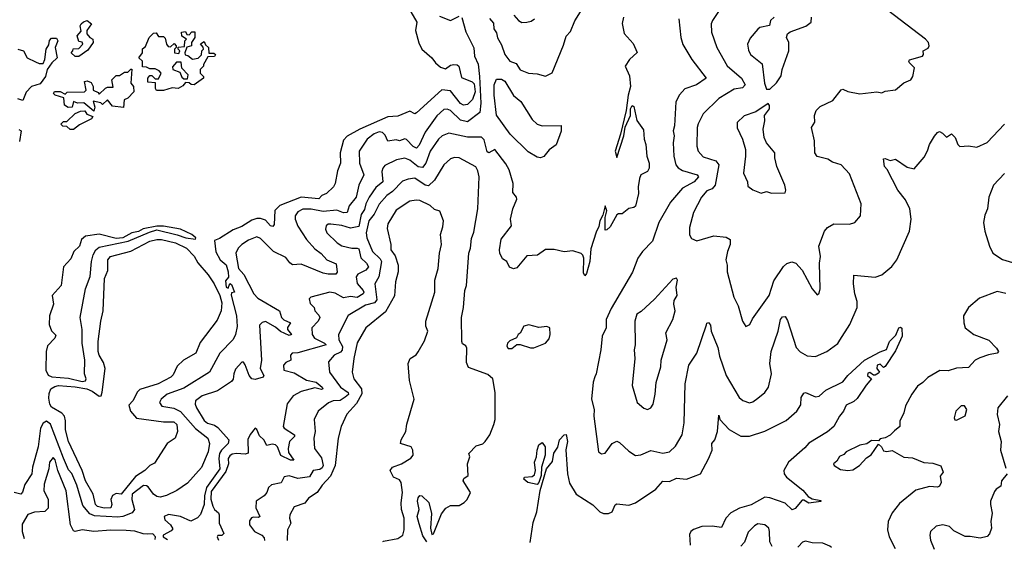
# Model space of a CAD drawing. Extents: x 1995161 to 2088924, y 769148 to 906007.
# Tile 41 of 256: x 2029448 to 2035246, y 770781 to 773899. Entities that reach past the tile are written whole.
import ezdxf

# ---------------------------------------------------------------- set-up
doc = ezdxf.new("R2010")
doc.units = 0

msp = doc.modelspace()

# ---------------------------------------------------------------- linework, layer by layer
at = {"layer": '0CON20XD'}
for points in [[(2031751.2, 773945), (2031785.9, 773885), (2031778.2, 773835), (2031797.6, 773762.4), (2031815, 773726.5), (2031875, 773674.6), (2031896, 773645), (2031925, 773619.5), (2031955, 773610.3), (2031985, 773630.6), (2032005, 773635.6), (2032025, 773633.3), (2032034.4, 773625), (2032049.7, 773559.7), (2032113.3, 773533.3), (2032125, 773522.3), (2032130.8, 773475), (2032115, 773430), (2032085, 773400.6), (2032061.2, 773395), (2032044.1, 773405), (2031985, 773479.6), (2031934.1, 773485.9), (2031785, 773350), (2031775, 773345.7), (2031745, 773361.4), (2031675, 773332), (2031615, 773327.8), (2031451.1, 773255), (2031376.7, 773213.3), (2031355, 773189.2), (2031334.7, 773114.7), (2031336.4, 773055), (2031319.8, 773009.8), (2031305.5, 772935), (2031295.5, 772915), (2031255, 772875.4), (2031226.1, 772863.9), (2031209.5, 772845), (2031105, 772853.6), (2030980.4, 772805), (2030951.1, 772775), (2030946, 772694), (2030937.7, 772682.3), (2030924.5, 772685), (2030895, 772719.2), (2030865, 772729.4), (2030845, 772727.9), (2030815, 772718.4), (2030755, 772680.9), (2030705, 772662.9), (2030625, 772611.2), (2030595, 772600), (2030603, 772533), (2030627.5, 772485), (2030663, 772455), (2030675, 772414.2), (2030676.6, 772383.4), (2030658.9, 772361.1), (2030664.2, 772325), (2030675, 772318.8), (2030685, 772346.7), (2030695, 772340), (2030712.5, 772295), (2030695, 772292), (2030692.2, 772277.8), (2030723.9, 772155), (2030727.8, 772092.2), (2030718.8, 772045), (2030705, 772016.1), (2030626.7, 771935), (2030565, 771823.8), (2030415, 771730.5), (2030316.5, 771695), (2030281.4, 771665), (2030270.8, 771645), (2030285, 771624.5), (2030355, 771612.8), (2030395, 771592.2), (2030483.2, 771493.2), (2030556.5, 771435), (2030564.6, 771405), (2030557.1, 771355), (2030518.2, 771261.8), (2030435, 771170.8), (2030372.8, 771127.2), (2030311.9, 771098.1), (2030275, 771088.9), (2030255, 771092.5), (2030235, 771105.9), (2030205, 771148.9), (2030195, 771155.5), (2030175.9, 771155.9), (2030109.8, 771105), (2030107.8, 771075), (2030123.9, 771016.1), (2030109.4, 770995), (2030055.8, 770974.2), (2030025, 770970.7), (2029887.8, 770977.8), (2029859.9, 770989.9), (2029819.8, 771039.8), (2029785, 771158.1), (2029755, 771226.7), (2029735, 771248.8), (2029705, 771316.9), (2029628.5, 771518.5), (2029605, 771535.9), (2029585.3, 771524.7), (2029570.3, 771495), (2029556.4, 771385), (2029522.3, 771265), (2029518.5, 771225), (2029477.8, 771162.2), (2029465, 771117.5), (2029455, 771106.7), (2029415, 771116)], [(2032215, 773906.5), (2032238.7, 773878.7), (2032240, 773845), (2032255, 773822), (2032261.8, 773791.8), (2032285, 773751.4), (2032304.6, 773695), (2032335, 773655.7), (2032371.1, 773641.1), (2032394.7, 773604.7), (2032445, 773584.4), (2032495, 773580.8), (2032545, 773567.5), (2032582.9, 773587.1), (2032650.2, 773749.8), (2032665, 773802), (2032690.8, 773829.2), (2032717, 773893), (2032749.4, 773945)], [(2033562.1, 773947.9), (2033526.9, 773895), (2033520.6, 773875), (2033522.2, 773825), (2033552.7, 773735), (2033615, 773628.2), (2033699.1, 773555), (2033719.6, 773515), (2033705, 773497.7), (2033655, 773490.3), (2033564.8, 773435.2), (2033473.6, 773345), (2033443.6, 773286.4), (2033437.9, 773265), (2033434.6, 773155), (2033443.8, 773125), (2033472.4, 773092.4), (2033548.1, 773068.1), (2033565.8, 773045), (2033544.4, 772925), (2033525, 772903.1), (2033495, 772890.9), (2033462.9, 772855), (2033415.7, 772765), (2033392.9, 772675), (2033392.9, 772632.9), (2033405, 772610), (2033435, 772598), (2033535, 772625.7), (2033609.1, 772619.1), (2033631.2, 772605), (2033631.4, 772575), (2033615.7, 772535), (2033606.7, 772485), (2033613.9, 772453.9), (2033613.3, 772415), (2033653.5, 772265), (2033679.5, 772215), (2033704.4, 772125), (2033725, 772093.8)], [(2033725, 772093.8), (2033748, 772105), (2033762.8, 772137.2), (2033862.2, 772275), (2033889.1, 772360.9), (2033945, 772446), (2033965.5, 772464.5), (2033995, 772474.3), (2034018.8, 772465), (2034055, 772423.8), (2034113.8, 772315), (2034145, 772280), (2034155, 772290), (2034161.2, 772315), (2034157.8, 772465), (2034163.8, 772505), (2034154.6, 772565), (2034187.1, 772655), (2034205, 772675.7), (2034242.8, 772697.2), (2034334.1, 772695.9), (2034365, 772706), (2034398.8, 772745), (2034404.2, 772815), (2034335, 772992), (2034285, 773044.3), (2034235, 773060.8), (2034207.6, 773077.6), (2034145, 773094.2), (2034130, 773115), (2034129.4, 773185), (2034110.6, 773265), (2034130, 773295), (2034127.5, 773335), (2034137.5, 773365), (2034162, 773388), (2034236.4, 773423.6), (2034285, 773487.1), (2034295, 773490), (2034325, 773476), (2034395, 773462), (2034495, 773473.8), (2034525, 773468.8), (2034545, 773478), (2034605, 773486.7), (2034655, 773528), (2034695, 773546), (2034708, 773565), (2034716.9, 773615), (2034688.8, 773645), (2034683.3, 773655), (2034687.7, 773662.3), (2034764, 773685), (2034770.6, 773695), (2034768.6, 773715), (2034797.8, 773732.2), (2034804.4, 773745), (2034799.5, 773765), (2034781.8, 773785), (2034557.7, 773955)], [(2029775, 773682.5), (2029750, 773705), (2029760, 773715), (2029761.7, 773728.3), (2029795, 773730), (2029820, 773755), (2029815, 773767.5), (2029795, 773770), (2029786.2, 773805), (2029808.8, 773831.2), (2029803.9, 773863.9), (2029810, 773875), (2029823, 773887), (2029845, 773893.8), (2029870, 773875), (2029843.3, 773835), (2029843.3, 773815), (2029860, 773795), (2029877.5, 773785), (2029881.2, 773765), (2029849.5, 773720.5), (2029795, 773683.3), (2029775, 773682.5)], [(2032051.6, 773911.6), (2032075, 773828.1), (2032122.8, 773732.8), (2032125.2, 773685.2), (2032148, 773638), (2032156.4, 773565), (2032163, 773407), (2032157.9, 773352.1), (2032085, 773297.7), (2032042.9, 773307.1), (2031985, 773364.7), (2031965, 773372.5), (2031945, 773370.4), (2031905, 773333.4), (2031835, 773236.7), (2031800.5, 773159.5), (2031785, 773142.7), (2031765, 773151.8), (2031725, 773194.6), (2031715, 773196.9), (2031685, 773185.9), (2031665, 773192.4), (2031615, 773184.6), (2031599.8, 773219.7), (2031584.7, 773234.7), (2031565, 773238.3), (2031535, 773226.8), (2031494, 773195), (2031446.3, 773125), (2031448.8, 773055), (2031475.3, 772985), (2031444.7, 772925), (2031429, 772855), (2031387.5, 772802.5), (2031375.8, 772764.2), (2031355, 772762.8), (2031315, 772777.9), (2031235, 772770.1), (2031165, 772783.1), (2031115, 772783.8), (2031085, 772767.8), (2031070.3, 772745), (2031070.9, 772725), (2031086.4, 772683.6), (2031136.4, 772605), (2031185, 772549.7), (2031223.6, 772523.6), (2031256.2, 772486.2), (2031311.7, 772461.7), (2031316.5, 772413.5), (2031309.5, 772400.5), (2031265, 772400.2), (2031235, 772407), (2031105, 772459.5), (2031055, 772455.3), (2031037.7, 772467.7), (2031015, 772499.7), (2030942.9, 772535), (2030865, 772610.9), (2030845, 772620.9), (2030795, 772601.8), (2030755.6, 772575), (2030734.6, 772555), (2030720.9, 772525), (2030736.1, 772435), (2030768.2, 772398.2), (2030826, 772286), (2030850.6, 772260.6), (2030978.2, 772185), (2030989.7, 772145), (2031003, 772133), (2031043.3, 772115), (2031023.9, 772086.1), (2031024.8, 772074.8), (2031048.9, 772045), (2031035, 772040.5), (2030984.1, 772064.1), (2030955, 772088.6), (2030895, 772122.2), (2030875, 772116.1), (2030860.2, 772099.8), (2030870.9, 771895), (2030864.2, 771845), (2030885.6, 771805), (2030880.8, 771795), (2030835, 771780.2), (2030815, 771785.2), (2030798.3, 771805), (2030775, 771867.5), (2030765, 771883.8), (2030755, 771883.8), (2030718.6, 771841.4), (2030708.4, 771815), (2030705, 771782.5), (2030695, 771768.2), (2030613.1, 771715), (2030522.5, 771685), (2030483.8, 771655), (2030481.1, 771635), (2030488, 771615), (2030535, 771539.7), (2030554, 771524), (2030595, 771511.3), (2030615, 771498.3), (2030679.7, 771425), (2030675.2, 771405), (2030636.3, 771365), (2030624.9, 771345), (2030621, 771315), (2030625.4, 771255.4), (2030548, 771145), (2030535.1, 771095), (2030534.8, 771045), (2030513.2, 770986.8), (2030495, 770965.6), (2030455, 770946.4), (2030395, 770973.6), (2030325, 770985.3), (2030298.8, 770975), (2030303.2, 770955), (2030335.2, 770925.2), (2030348.6, 770901.4), (2030340.7, 770889.3), (2030292.5, 770865), (2030293.3, 770855), (2030319, 770838.5)], [(2033003.3, 773915), (2032995.8, 773875.8), (2033008, 773818), (2033059.7, 773759.7), (2033084.2, 773705.8), (2033038, 773665), (2033014, 773625), (2033039.1, 773569.1), (2033045.7, 773505), (2033030.4, 773455), (2033020, 773365), (2032985.5, 773225), (2032954.9, 773125.1), (2032965, 773088.8), (2033005, 773216), (2033012.6, 773267.4), (2033044.4, 773335), (2033045.8, 773375), (2033055, 773393.3), (2033065, 773387.5), (2033083.1, 773305), (2033121.1, 773251.1), (2033124.6, 773195), (2033134.5, 773165), (2033141.9, 773095), (2033155.5, 773055), (2033155.6, 773025), (2033145, 773006), (2033106.2, 772985), (2033098, 772965), (2033089.2, 772915), (2033092.9, 772875), (2033075, 772801.5), (2033065, 772793.8), (2033035, 772788.1), (2032995, 772755.8), (2032975, 772756.7), (2032965, 772750.8), (2032925, 772678.8), (2032905, 772661.2), (2032895, 772660), (2032896.4, 772735), (2032906.1, 772773.9), (2032895, 772803.3), (2032881.3, 772748.7), (2032863.4, 772715), (2032859.1, 772680.9), (2032842, 772648), (2032810.4, 772549.6), (2032804.4, 772475), (2032785.4, 772404.6), (2032775, 772391.2), (2032768.6, 772408.6), (2032770.6, 772495), (2032765, 772513.3), (2032755, 772522), (2032705, 772538.9), (2032655, 772531.5), (2032595, 772546.4), (2032545, 772545.6), (2032497.7, 772512.3), (2032435, 772508.1), (2032375, 772438.2), (2032355, 772432.7), (2032332.9, 772442.9), (2032316.7, 772475), (2032291.1, 772491.1), (2032274.5, 772525), (2032272.7, 772545), (2032283.2, 772606.8), (2032344.4, 772685), (2032339.1, 772725), (2032351.1, 772785), (2032375, 772843.3), (2032374.4, 772854.4), (2032352.6, 772882.6), (2032354.6, 772935), (2032330, 773015), (2032310.9, 773050.9), (2032245, 773135.6), (2032210, 773115), (2032201.4, 773121.4), (2032182.2, 773192.2), (2032167.9, 773207.9), (2032085, 773208.5), (2031975, 773231.5), (2031935, 773214.6), (2031914.1, 773195.9), (2031865.3, 773125), (2031840, 773055), (2031820.2, 773029.7), (2031795, 773032.9), (2031745, 773071.4), (2031715, 773084), (2031666.6, 773073.4), (2031598.8, 773041.2), (2031585.4, 773025), (2031580.3, 773005), (2031585.8, 772945), (2031545, 772911.4), (2031505, 772854.6), (2031486.1, 772815), (2031478.5, 772781.5), (2031458, 772752), (2031445, 772682.3), (2031395, 772671.6), (2031345, 772687.3), (2031280, 772695), (2031265, 772694.4), (2031252.2, 772685), (2031249.2, 772665), (2031256.2, 772645), (2031317.5, 772585), (2031345, 772568.1), (2031403.7, 772553.7), (2031435, 772554.8), (2031445, 772549.6), (2031456.5, 772496.5), (2031490.5, 772465), (2031501.4, 772445), (2031487.1, 772425), (2031438.2, 772401.8), (2031428.7, 772385), (2031435.4, 772345.4), (2031470.2, 772305), (2031474, 772295), (2031469.7, 772285), (2031435, 772263.7), (2031395, 772269), (2031355, 772262.2), (2031305, 772289.3), (2031275, 772294.5), (2031162, 772265), (2031153.3, 772255), (2031159.1, 772229.1), (2031182, 772205), (2031185.7, 772185), (2031209.7, 772159.7), (2031214.7, 772145), (2031205.4, 772125), (2031168.5, 772085), (2031170, 772045), (2031183.5, 772025), (2031243.5, 771995), (2031252.5, 771985), (2031085, 771938.6), (2031052.5, 771935), (2031042, 771925), (2031043.8, 771895), (2031015, 771880.5), (2031001.5, 771865), (2031002.5, 771835), (2031065, 771819.2), (2031136.9, 771776.9), (2031193.6, 771765), (2031228.1, 771735), (2031232.5, 771725), (2031225, 771722.5), (2031185, 771731.7), (2031105, 771710.9), (2031058.6, 771685), (2031022.7, 771637.3), (2031000, 771505), (2031005, 771494.4), (2031066.8, 771455), (2031065.2, 771445), (2031037.4, 771415), (2031028.1, 771375), (2031031.5, 771351.5), (2031061.2, 771305), (2031042.5, 771305), (2030985, 771333.8), (2030966.2, 771385), (2030955, 771395.3), (2030935, 771399.5), (2030902.3, 771392.3), (2030886.2, 771425), (2030860.1, 771450.1), (2030845, 771486.7), (2030835, 771494), (2030805, 771458), (2030791.8, 771428.2), (2030793.8, 771346.2), (2030775, 771340.8), (2030724, 771346), (2030699.2, 771340.8), (2030685, 771330.8), (2030675, 771315.8), (2030677.5, 771285), (2030661, 771239), (2030575, 771121.1), (2030574, 771076), (2030585.2, 771035), (2030595, 771015.8), (2030617.7, 770995), (2030623, 770985), (2030621.8, 770935), (2030650, 770875), (2030638.5, 770861.5), (2030615, 770862.5), (2030610, 770855), (2030619.2, 770835.9)], [(2031919.8, 773919.8), (2031985, 773894.2), (2032035, 773919.5)], [(2032358.6, 773925), (2032384.3, 773895), (2032405, 773883.1)], [(2032405, 773883.1), (2032435, 773884.3), (2032459.1, 773890.9), (2032480, 773905)], [(2033329.5, 773905), (2033341.8, 773795), (2033353.9, 773753.9), (2033405.3, 773665.3), (2033490, 773555), (2033432.9, 773515), (2033365, 773491.8), (2033332.6, 773457.4), (2033311.5, 773415), (2033304.1, 773275), (2033296.6, 773245), (2033301.5, 773215), (2033295.9, 773175), (2033299.8, 773095), (2033311.8, 773045), (2033326.4, 773026.4), (2033351.7, 773011.7), (2033436.7, 772985), (2033445.7, 772975), (2033420.4, 772945), (2033351.9, 772908.1), (2033281.2, 772825), (2033211.8, 772705), (2033175.3, 772594.7), (2033116, 772534), (2033087.5, 772495), (2033057.2, 772412.8), (2032931.9, 772198.1), (2032901.1, 772135), (2032902.3, 772085), (2032877.5, 772035), (2032869.5, 771955), (2032843.3, 771815), (2032835, 771796), (2032824.4, 771765), (2032815.5, 771665), (2032831.1, 771605), (2032828.2, 771565), (2032856.2, 771355), (2032875, 771343.3), (2032895, 771348), (2032936.4, 771403.6), (2032965, 771416.9), (2032980.9, 771410.9), (2033035, 771358.6), (2033075, 771334.2), (2033105, 771337.1), (2033165, 771362.5), (2033235, 771346.9), (2033275, 771355.6), (2033310.8, 771389.2), (2033348.9, 771455), (2033360.5, 771525), (2033366.9, 771755), (2033389.2, 771865), (2033434.5, 771935), (2033492.5, 772102.5), (2033495, 772112.5), (2033505, 772116.7), (2033515, 772100), (2033520.6, 772065), (2033558.5, 771968.5), (2033568.3, 771918.3), (2033607.5, 771805), (2033684.4, 771675), (2033707, 771657), (2033745, 771644.4), (2033765, 771649.4), (2033795, 771670), (2033835, 771704.2), (2033858.1, 771735), (2033874.5, 771815), (2033865.5, 771875), (2033874, 771946), (2033915.2, 772064.7), (2033928.9, 772135), (2033939.4, 772150.6), (2033955, 772152.1), (2033968.7, 772128.7), (2034020.1, 771970.1), (2034045, 771944.4), (2034085, 771920), (2034135, 771916.5), (2034201.2, 771945), (2034265, 771992.5), (2034277.7, 772012.3), (2034336.4, 772105), (2034379.1, 772205), (2034379.4, 772239.4), (2034365.5, 772285), (2034358.2, 772345), (2034360, 772395), (2034485, 772382.5), (2034525, 772397.5), (2034582.9, 772447.1), (2034613.7, 772486.3), (2034688.1, 772655), (2034697.1, 772725), (2034689.4, 772785), (2034665, 772838), (2034619.5, 772895), (2034556.5, 773016.5), (2034540.8, 773035), (2034535, 773080), (2034545, 773082.5), (2034575, 773070), (2034605, 773077.5), (2034675, 773030), (2034715, 773021.4), (2034775, 773090), (2034793.1, 773126.9), (2034805.8, 773165), (2034835, 773212.5), (2034852.5, 773235), (2034865, 773240), (2034881.7, 773231.7), (2034905, 773207.5), (2034935, 773226.7), (2034956.7, 773205), (2034973.3, 773165), (2034985, 773152.5), (2035035, 773157.5), (2035085, 773148.8), (2035145, 773175.7), (2035247.5, 773285)], [(2033890, 773915), (2033868.8, 773895), (2033864.2, 773865), (2033807.3, 773852.7), (2033795, 773844.3), (2033750.5, 773789.5), (2033733.1, 773755), (2033739.1, 773719.1), (2033751.5, 773695), (2033819.5, 773639.5), (2033834.5, 773524.5), (2033845, 773490), (2033865, 773490)], [(2033865, 773490), (2033905, 773527.5), (2033931.7, 773568.3), (2033937.5, 773605), (2033977.5, 773715), (2033978, 773765), (2033964.5, 773795), (2033969.4, 773815), (2033985, 773826.9), (2034078.1, 773861.9), (2034109.4, 773885), (2034110.8, 773915)], [(2030295, 773482.5), (2030253, 773483), (2030247.5, 773495), (2030248.3, 773528.3), (2030201.7, 773531.7), (2030202.5, 773555), (2030215, 773570), (2030225, 773570), (2030245, 773550), (2030265, 773550), (2030280, 773585), (2030268.3, 773598.3), (2030245, 773610), (2030215, 773610), (2030195, 773620), (2030171.7, 773621.7), (2030170, 773655), (2030150, 773675), (2030170, 773705), (2030171.7, 773728.3), (2030188.3, 773741.7), (2030210, 773795), (2030235, 773820), (2030251.7, 773821.7), (2030265, 773800), (2030295, 773800), (2030305, 773790), (2030312.5, 773755), (2030321.7, 773741.7), (2030335, 773740), (2030358.3, 773758.3), (2030370, 773745), (2030370, 773735), (2030360, 773725), (2030360, 773705), (2030385, 773700), (2030390, 773715), (2030380, 773725), (2030381.7, 773738.3), (2030418.3, 773741.7), (2030420, 773775), (2030430, 773785), (2030401.7, 773801.7), (2030400, 773825), (2030425, 773830), (2030431.7, 773811.7), (2030445, 773810), (2030461.7, 773828.3), (2030478.3, 773828.3), (2030480, 773795), (2030460, 773765), (2030460, 773745), (2030431.7, 773738.3), (2030420, 773705), (2030421.7, 773691.7), (2030438.3, 773688.3), (2030465, 773667.5), (2030498.3, 773671.7), (2030518.3, 773691.7), (2030520, 773715), (2030530, 773725), (2030528.3, 773738.3), (2030513, 773757), (2030535, 773770), (2030541.7, 773751.7), (2030560, 773735), (2030561.7, 773701.7), (2030591.7, 773701.7), (2030600, 773695), (2030595, 773682.5), (2030555, 773680), (2030530, 773635), (2030530, 773625), (2030510, 773605), (2030510, 773585), (2030530, 773565), (2030530, 773555), (2030475, 773516.2), (2030456.7, 773516.7), (2030445, 773527.5), (2030425, 773530), (2030409.3, 773510.7), (2030380, 773495), (2030345, 773497.5), (2030295, 773482.5)], [(2029436.4, 773726.4), (2029470, 773715), (2029492.5, 773675), (2029540.5, 773650.5), (2029561.9, 773641.9), (2029585, 773642.2), (2029596.5, 773665), (2029604.2, 773725), (2029619.7, 773750.3), (2029623.1, 773776.9), (2029635, 773790), (2029665, 773790), (2029672.5, 773775), (2029656.7, 773735), (2029667.5, 773675), (2029636.2, 773645), (2029608.8, 773605), (2029598.8, 773565), (2029568.7, 773521.3), (2029517.5, 773505), (2029485, 773472.5), (2029466, 773424), (2029437, 773433)], [(2030435, 773550), (2030440, 773575), (2030403, 773613), (2030398.3, 773648.3), (2030371.7, 773648.3), (2030348.3, 773621.7), (2030350, 773605), (2030390, 773590), (2030401.7, 773561.7), (2030415, 773550), (2030435, 773550)], [(2029885, 773360), (2029825, 773410), (2029788.3, 773408.3), (2029765, 773417.5), (2029757.5, 773385), (2029733, 773383), (2029712.5, 773395), (2029708.3, 773438.3), (2029657.5, 773455), (2029647.5, 773465), (2029653.6, 773476.4), (2029687, 773477), (2029715, 773460), (2029727.5, 773472.5), (2029830, 773475), (2029840, 773485), (2029830, 773535), (2029845, 773540), (2029869.3, 773529.3), (2029880, 773505), (2029880, 773485), (2029910, 773470), (2029915, 773460), (2029953.3, 773496.7), (2029965, 773502.5), (2029998.3, 773501.7), (2029990, 773545), (2030015, 773570), (2030035, 773570), (2030065, 773590), (2030085, 773590), (2030101.7, 773608.3), (2030108.3, 773608.3), (2030102.5, 773525), (2030117.5, 773505), (2030120, 773475), (2030085, 773437.5), (2030063.3, 773426.7), (2030058.3, 773381.7), (2029995, 773390), (2029965, 773427.5), (2029935, 773400), (2029925, 773410), (2029880, 773420), (2029890, 773385), (2029885, 773360)], [(2032515, 773086.7), (2032495, 773089.5), (2032441.9, 773121.9), (2032337.1, 773225), (2032256.5, 773336.5), (2032241, 773455), (2032242.9, 773515), (2032255, 773549.3), (2032285, 773548.3), (2032305, 773537.1), (2032355, 773453.5), (2032398, 773418), (2032465, 773312), (2032495, 773284.4), (2032525, 773274.2), (2032636.7, 773276.7), (2032637.3, 773242.7), (2032607.4, 773162.6), (2032565, 773133.1), (2032535, 773092.9), (2032515, 773086.7)], [(2029765, 773252.5), (2029745, 773252.5), (2029725, 773270), (2029701.7, 773271.7), (2029690, 773285), (2029705, 773300), (2029725, 773300), (2029775, 773347.5), (2029805, 773360), (2029831.7, 773361.7), (2029843.9, 773343.9), (2029878.3, 773328.3), (2029871.2, 773315), (2029800.3, 773279.7), (2029765, 773252.5)], [(2033875, 772877.5), (2033955, 772880), (2033960, 772895), (2033953.8, 772925), (2033907.5, 773035), (2033895.6, 773085), (2033895.4, 773115.4), (2033845, 773173.3), (2033831.4, 773205), (2033825.7, 773255), (2033836.6, 773303.4), (2033834.1, 773335.9), (2033862.5, 773375), (2033864, 773394), (2033855, 773406.7), (2033782.7, 773357.3), (2033715, 773332.9), (2033673.9, 773293.9), (2033673, 773263), (2033704.3, 773195), (2033721.4, 773135), (2033722.2, 773095), (2033710, 772995), (2033734, 772945), (2033735, 772920), (2033765, 772898), (2033815, 772878), (2033845, 772887.1), (2033875, 772877.5)], [(2029443, 773253), (2029456.2, 773245), (2029447, 773183)], [(2031846.2, 770825.6), (2031821.4, 770861.4), (2031799.8, 770930.2), (2031787.8, 770975), (2031800.5, 771015), (2031789.5, 771065), (2031793.5, 771085), (2031805, 771097.1), (2031816.4, 771096.4), (2031857.5, 771057.5), (2031872.1, 770992.1), (2031867.5, 770905), (2031875, 770867.5), (2031885, 770872.5), (2031930.9, 770989.1), (2031956.4, 771023.6), (2031985, 771039.4), (2032035, 771039.4), (2032065, 771056.5), (2032083, 771075), (2032102.8, 771115), (2032059.5, 771185), (2032062.6, 771197.4), (2032089.5, 771215), (2032085.8, 771284.2), (2032098, 771325), (2032092.5, 771345), (2032135, 771390), (2032175, 771402.9), (2032189.2, 771415), (2032215.7, 771455), (2032240, 771515), (2032247.5, 771545), (2032248.6, 771705), (2032234.4, 771785), (2032205, 771810.6), (2032090.6, 771850.6), (2032078.8, 771881.2), (2032081.2, 771965), (2032075, 771980), (2032055, 771990), (2032051.2, 772005), (2032050, 772145), (2032061.8, 772205), (2032069.1, 772305), (2032078.1, 772335), (2032092.5, 772525), (2032103.3, 772555), (2032109.2, 772610.8), (2032122.2, 772647.8), (2032145.6, 772785), (2032153.4, 772975), (2032145, 773010), (2032133.5, 773033.5), (2032035, 773085.5), (2032007.6, 773087.6), (2031985, 773079.5), (2031945, 773045.5), (2031890.9, 772955), (2031855, 772920.3), (2031835, 772925.3), (2031775, 772966.2), (2031735, 772960.8), (2031701.3, 772948.7), (2031642.9, 772887.1), (2031610.4, 772865), (2031565, 772812.5), (2031535.5, 772754.5), (2031503.5, 772715), (2031488.2, 772645), (2031492.4, 772615), (2031525.4, 772535), (2031570.4, 772490.4), (2031578, 772475), (2031562.3, 772385), (2031538.8, 772345), (2031550.1, 772249.9), (2031537.4, 772232.6), (2031485, 772219.3), (2031381.6, 772158.4), (2031325.2, 772045), (2031328, 772015), (2031349.2, 771975), (2031347, 771953), (2031337.9, 771942.1), (2031300.4, 771925), (2031265.4, 771885), (2031271.3, 771825), (2031336.2, 771735), (2031381.9, 771705), (2031385, 771693.1), (2031365, 771676.1), (2031335, 771657.1), (2031294.2, 771655.8), (2031266.3, 771643.7), (2031205.6, 771595), (2031181.8, 771545), (2031186.8, 771475), (2031180, 771435), (2031183.8, 771375), (2031225, 771320), (2031234.4, 771275), (2031228.9, 771261.1), (2031215, 771251.5), (2031175.7, 771244.3), (2031155, 771208.7), (2031085, 771198.3), (2031035, 771213.3), (2031005, 771207.5), (2030988.1, 771171.9), (2030930.2, 771159.8), (2030912, 771145), (2030902.9, 771115), (2030887.5, 771095), (2030840, 771065), (2030838.4, 771025), (2030861.4, 770975), (2030855, 770968.6), (2030825, 770971.1), (2030813.8, 770966.2), (2030801.1, 770948.9), (2030801.9, 770925), (2030830, 770885), (2030874.3, 770865), (2030887.9, 770847.9), (2030889.9, 770833.7)], [(2035246.9, 772993.1), (2035183.3, 772925), (2035154.4, 772855), (2035146.7, 772785), (2035132.1, 772747.9), (2035124.4, 772705), (2035132.5, 772655), (2035159.2, 772565), (2035179.2, 772525), (2035235, 772488.1), (2035295, 772469.4)], [(2031585.4, 770827.8), (2031590.3, 770829.7), (2031675, 770844.1), (2031704.3, 770865), (2031712.1, 770895), (2031711.6, 770965), (2031696.7, 771015), (2031694.6, 771055), (2031702.4, 771115), (2031695.2, 771175.2), (2031685, 771191.1), (2031650, 771205), (2031628.8, 771245), (2031644, 771265), (2031695.5, 771284.5), (2031751.7, 771318.3), (2031764, 771335), (2031763.8, 771365), (2031753.9, 771383.9), (2031690, 771405), (2031694.4, 771425), (2031720.8, 771475), (2031728, 771518), (2031770, 771665), (2031742.5, 771775), (2031735.6, 771875), (2031747.1, 771905), (2031783.3, 771926.7), (2031795, 771944), (2031831.3, 772008.7), (2031850.4, 772065), (2031839.1, 772095), (2031838.8, 772125), (2031891.9, 772295), (2031891.9, 772365), (2031912.5, 772435), (2031920, 772525), (2031931.2, 772575), (2031925.5, 772635), (2031940.6, 772679.4), (2031944.5, 772715), (2031921.7, 772771.7), (2031890.8, 772780.8), (2031865, 772804.4), (2031805, 772835.3), (2031783.2, 772836.8), (2031745, 772830), (2031665, 772777.3), (2031615, 772697.1), (2031610.9, 772669.1), (2031632.8, 772575), (2031634.2, 772545), (2031658.7, 772508.7), (2031676.3, 772453.7), (2031675.6, 772415), (2031660, 772355), (2031655, 772273.3), (2031601.1, 772178.9), (2031486.5, 772085), (2031435, 771995.8), (2031414.7, 771905), (2031405.8, 771825), (2031415, 771784.4), (2031460.2, 771725), (2031462.9, 771697.1), (2031431, 771639), (2031375, 771577.5), (2031341.5, 771505), (2031323.7, 771436.3), (2031305.2, 771274.8), (2031278.2, 771211.8), (2031228.3, 771158.3), (2031199.2, 771115), (2031147.8, 771082.2), (2031126.5, 771053.5), (2031065, 771030.8), (2031039.3, 770985), (2031036.7, 770965), (2031043.8, 770935), (2031024.3, 770895), (2031023.7, 770832.5)], [(2029815, 771768.9), (2029835, 771773.1), (2029840, 771785), (2029830, 771815), (2029831.2, 771895), (2029814.8, 771995), (2029814.8, 772075.2), (2029803.1, 772145), (2029835.6, 772315), (2029862.7, 772387.3), (2029870, 772475), (2029880.2, 772515), (2029896, 772544), (2029915, 772559.2), (2030086.2, 772595), (2030211.4, 772648.6), (2030255, 772661.1), (2030375, 772633.2), (2030425.6, 772614.4), (2030483.9, 772606.1), (2030484.4, 772615), (2030460.6, 772635), (2030395, 772666.2), (2030295, 772684.5), (2030254.5, 772684.5), (2030175, 772668.5), (2030147.3, 772652.7), (2030107.5, 772645), (2030054.7, 772615.3), (2030015, 772611.8), (2029915, 772636.2), (2029835, 772625.6), (2029812, 772605), (2029800.8, 772565), (2029765.7, 772534.3), (2029748.4, 772491.6), (2029705.7, 772445), (2029691.6, 772335), (2029638, 772275), (2029646.5, 772225), (2029623.8, 772155), (2029622, 772105), (2029635, 772068.2), (2029661.3, 772041.3), (2029654, 772025), (2029611.5, 771978.5), (2029603.5, 771945), (2029601.8, 771835), (2029616.3, 771806.3), (2029636.6, 771796.6), (2029735, 771788.7), (2029815, 771768.9)], [(2029945, 771023.3), (2029905, 771033.4), (2029894, 771045), (2029880.9, 771105), (2029835.1, 771185.1), (2029814.8, 771245.2), (2029734.9, 771415), (2029716.7, 771485), (2029717.3, 771537.3), (2029711.4, 771565), (2029695, 771583.4), (2029635, 771618.6), (2029624.5, 771635), (2029618.5, 771671.5), (2029620.8, 771699.2), (2029631.9, 771725), (2029655, 771740), (2029675.4, 771744.6), (2029775, 771737.3), (2029842.1, 771725), (2029875, 771711.7), (2029915, 771682.2), (2029926.9, 771685), (2029934.3, 771705.7), (2029951.5, 771845), (2029941.9, 771881.9), (2029915.3, 771925), (2029909.8, 771945), (2029910.2, 772005), (2029926.5, 772125), (2029938.4, 772185), (2029947.7, 772375), (2029966.5, 772423.5), (2029967.7, 772485), (2029982.2, 772505), (2030102.8, 772537.2), (2030215, 772594.6), (2030255, 772605.4), (2030282.9, 772605), (2030365, 772584.8), (2030430, 772555), (2030475, 772506), (2030497.4, 772467.4), (2030557.4, 772397.4), (2030592.5, 772345), (2030627.3, 772275), (2030637.5, 772232.5), (2030634.6, 772185), (2030610.2, 772129.8), (2030511.4, 771998.6), (2030484.6, 771935.4), (2030411.9, 771895), (2030375, 771860), (2030351.4, 771808.6), (2030338.2, 771795), (2030262.2, 771755), (2030155, 771721.2), (2030141.9, 771708.1), (2030114.3, 771655.7), (2030090.5, 771629.5), (2030101, 771595), (2030135, 771553.6), (2030295, 771531.7), (2030355, 771531.8), (2030372.9, 771515), (2030377.1, 771475), (2030362.5, 771435), (2030315.5, 771405), (2030241.4, 771288.6), (2030215, 771275.2), (2030185.1, 771244.9), (2030129.5, 771210.5), (2030045, 771106.5), (2030015, 771110), (2029995, 771097.8), (2029984.4, 771075), (2029990, 771045), (2029985, 771024.7), (2029945, 771023.3)], [(2033145, 771604.2), (2033165, 771613.8), (2033177.5, 771635), (2033190.6, 771695), (2033196.8, 771763.2), (2033222.9, 771855), (2033225.3, 771895), (2033260.5, 772015), (2033252.9, 772055), (2033294.4, 772135), (2033307.3, 772185), (2033300.6, 772225), (2033302.5, 772245), (2033318.9, 772275), (2033313.8, 772325), (2033322.5, 772365), (2033315, 772377.5), (2033295, 772372.5), (2033185.5, 772254.5), (2033108, 772182), (2033082, 772165), (2033069.4, 772125), (2033072.2, 771985), (2033065.7, 771955), (2033070.6, 771905), (2033054.2, 771745), (2033084.2, 771645), (2033122.4, 771612.4), (2033145, 771604.2)], [(2035255, 772286.9), (2035205, 772298.5), (2035100.9, 772259.1), (2035034.6, 772205.4), (2035006.9, 772155), (2035007.5, 772115), (2035016, 772085), (2035066.2, 772045), (2035155, 772012.9), (2035200, 771965), (2035211.2, 771945), (2035203.3, 771935), (2035153, 771927), (2035101.7, 771908.3), (2035075, 771894.2), (2035035, 771851.4), (2034965, 771846.9), (2034915, 771831.4), (2034865.8, 771834.2), (2034795, 771793.1), (2034767.1, 771762.9), (2034735, 771740.8), (2034701.9, 771695), (2034664, 771625), (2034654.2, 771585), (2034631.2, 771535), (2034630, 771505), (2034600.5, 771479.5)], [(2032345, 771963.3), (2032375, 771987.5), (2032395, 771987.5), (2032455, 771966.7), (2032475, 771966.7), (2032545, 771994), (2032565, 772020), (2032571.2, 772045), (2032570, 772085), (2032552.7, 772092.7), (2032505, 772086.9), (2032446.5, 772103.5), (2032416.7, 772095), (2032395.7, 772054.3), (2032382.5, 772045), (2032373, 772027), (2032335, 772008.6), (2032321.1, 771995), (2032317.3, 771977.3), (2032324.2, 771964.2), (2032345, 771963.3)], [(2032454.9, 770820.5), (2032472, 770938), (2032492.6, 771002.6), (2032512.4, 771127.6), (2032550.5, 771255), (2032585, 771298), (2032593.8, 771346.2), (2032616.7, 771383.3), (2032627.5, 771425), (2032655, 771456), (2032665, 771457.1), (2032673.2, 771415), (2032664.2, 771365.8), (2032674.4, 771225), (2032685, 771170), (2032725.8, 771105), (2032822.4, 771042.4), (2032865, 771000.8), (2032885, 770992.9), (2032915, 770992.5), (2032937.3, 771002.7), (2032955, 771042), (2032965, 771049.4), (2033035, 771041.9), (2033075, 771054.4), (2033194.2, 771135), (2033235, 771181.4), (2033275, 771181.1), (2033315, 771199.2), (2033375, 771194.7), (2033456.9, 771225), (2033505, 771313.8), (2033525.4, 771364.6), (2033523.8, 771405), (2033541.8, 771425), (2033556.9, 771475), (2033565, 771570), (2033570, 771545), (2033625.9, 771485.9), (2033695, 771447.8), (2033745, 771446.9), (2033835.8, 771475.8), (2033961.1, 771538.9), (2034024, 771595), (2034048.7, 771631.3), (2034050.8, 771675), (2034065, 771700), (2034075, 771704), (2034135, 771679.5), (2034155, 771682.2), (2034195, 771717.1), (2034295, 771767.1), (2034324.3, 771805), (2034422, 771895), (2034515, 771943.8), (2034553, 771957), (2034569.4, 772005), (2034607.7, 772042.3), (2034625, 772085.5), (2034635, 772088.9), (2034643.3, 772083.3), (2034644.5, 772035.5), (2034605, 771948.8), (2034545, 771858), (2034535, 771852), (2034515, 771871.4), (2034497.5, 771865), (2034495.7, 771845), (2034511.2, 771825), (2034505, 771818.8), (2034485, 771806.2), (2034475, 771806.7), (2034455, 771822.5), (2034442.3, 771817.7), (2034440.5, 771805), (2034464, 771785), (2034432, 771748), (2034380.2, 771669.8), (2034359.4, 771650.6), (2034315, 771628.8), (2034300, 771595), (2034275.6, 771565), (2034241.9, 771505), (2034205, 771473.3), (2034094.1, 771405.9), (2034071.3, 771378.7), (2033974.6, 771295), (2033947.5, 771245), (2033950, 771225), (2033963.5, 771205), (2034059.1, 771129.2), (2034092.1, 771092.1), (2034115, 771077.5), (2034165, 771068.8), (2034165, 771062), (2034095, 771052.5), (2034065, 771070.8), (2034055, 771070), (2034015, 771021.9), (2033996.5, 771013.5), (2033955, 771052.6), (2033865, 771083.9), (2033835, 771087.2), (2033755, 771042.6), (2033686.2, 771023.8), (2033635, 770996.2), (2033607.1, 770965), (2033581.2, 770908.8), (2033525, 770916.8), (2033465, 770914.7), (2033415, 770898.1), (2033400, 770885), (2033392.5, 770867.5), (2033395.6, 770805.2)], [(2035264.5, 771685.5), (2035207.8, 771615), (2035204.3, 771574.3), (2035218, 771515), (2035211.4, 771475), (2035227.5, 771415), (2035223.3, 771365), (2035255, 771258.8)], [(2034965, 771542), (2035015, 771567.5), (2035026, 771605), (2035012.5, 771625), (2034992.5, 771625), (2034960, 771595), (2034950, 771555), (2034955, 771542.5), (2034965, 771542)], [(2034600.5, 771479.5), (2034575, 771453.3), (2034545, 771436.7), (2034515, 771432.5), (2034505, 771420), (2034465, 771421.2), (2034437, 771403), (2034395, 771394), (2034315.6, 771354.4), (2034301.3, 771338.7), (2034275, 771327.8), (2034260.5, 771299.5), (2034241.2, 771285), (2034245, 771274), (2034281.4, 771251.4), (2034325, 771245.6), (2034355, 771249.4), (2034394, 771275), (2034435, 771320), (2034461.7, 771338.3), (2034505, 771400), (2034523.6, 771383.6), (2034535, 771360), (2034555, 771356.7), (2034585, 771363.3), (2034655, 771324), (2034705, 771319.2), (2034771.7, 771291.7), (2034825, 771288), (2034873, 771273), (2034886.2, 771235), (2034867.7, 771212.3), (2034874, 771175), (2034865, 771153.3), (2034853.6, 771146.4), (2034805, 771151.4), (2034725, 771128.6), (2034628.6, 771051.4), (2034585.7, 770995), (2034562.9, 770945), (2034558.6, 770895), (2034568.9, 770855), (2034603.8, 770785)], [(2032495, 771163.1), (2032440, 771175), (2032417.5, 771195), (2032420, 771205), (2032465, 771208.9), (2032480, 771220), (2032484.7, 771245), (2032479.2, 771295), (2032491.2, 771325), (2032495.7, 771365), (2032505, 771396.7), (2032525, 771410), (2032542.5, 771385), (2032542.1, 771335), (2032520, 771265), (2032518.6, 771215), (2032505.6, 771174.4), (2032495, 771163.1)], [(2030246.4, 770839.1), (2030246.7, 770855), (2030232.2, 770872.2), (2030199.1, 770870.8), (2030175, 770871.6), (2030125, 770888), (2030075, 770891.4), (2029985, 770893.2), (2029885, 770886.3), (2029815, 770895.5), (2029775, 770886.6), (2029765, 770890.5), (2029746.9, 770925), (2029720.5, 771125), (2029672.3, 771245), (2029657.3, 771307.3), (2029645, 771321.3), (2029623.4, 771295), (2029618.4, 771255), (2029592.6, 771165), (2029590.8, 771125), (2029616.2, 771076.2), (2029615, 771023.6), (2029595, 771004.2), (2029535, 770999.1), (2029494.7, 770985.3), (2029461.6, 770928.4), (2029462.4, 770885), (2029473.9, 770845.6)], [(2035262.5, 771225), (2035229.2, 771185), (2035225, 771153.3), (2035198.8, 771135), (2035189.1, 771120.9), (2035165.8, 771065), (2035164, 771045), (2035174.4, 770994.4), (2035166.9, 770945), (2035170, 770905), (2035158.3, 770871.7), (2035145, 770855.6), (2035105, 770846.8), (2035045, 770856.9), (2035015, 770855.7), (2034949.1, 770889.1), (2034923.8, 770915), (2034885, 770924.4), (2034845, 770916.7), (2034812.2, 770885), (2034807.8, 770865), (2034811.5, 770835), (2034833.7, 770781.2)], [(2033879.9, 770797.1), (2033864.5, 770825), (2033864.4, 770885), (2033858.6, 770905), (2033835.4, 770925.4), (2033795, 770930.5), (2033775, 770919.5), (2033738.3, 770881.7), (2033716.2, 770823.8), (2033695, 770800.2)], [(2034229.4, 770791.3), (2034219.7, 770799.7), (2034177.9, 770817.9), (2034115, 770819.5), (2034075, 770828.8), (2034057.6, 770822.4), (2034035, 770797.8), (2034030.7, 770794.6)]]:
    msp.add_lwpolyline(points, dxfattribs=at)

doc.saveas('drawing.dxf')
